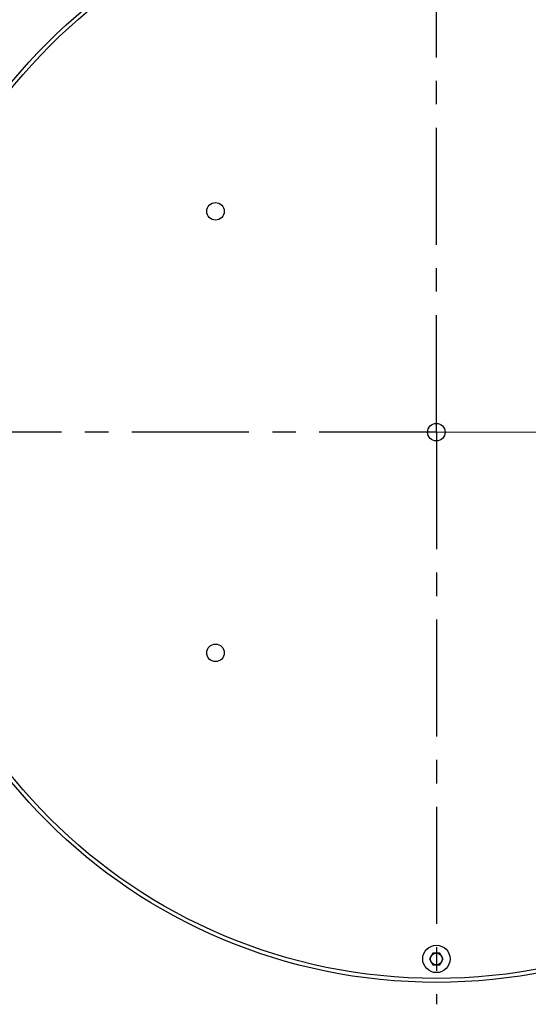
# Model space of a CAD drawing. Header units: millimetres. Extents: x 4086 to 10416, y 123 to 1549.
# Tile 46 of 99: x 6984 to 7016, y 1085 to 1148. Entities that reach past the tile are written whole.
import ezdxf

# ---------------------------------------------------------------- set-up
doc = ezdxf.new("R2010")
doc.units = ezdxf.units.MM
doc.linetypes.add('CENTER', pattern=[0.6, 0.375, -0.075, 0.075, -0.075])
doc.layers.add('中心线', color=7, linetype='Continuous')
doc.layers.add('外形图', color=7, linetype='Continuous')

msp = doc.modelspace()

# ---------------------------------------------------------------- linework, layer by layer
at = {"layer": '中心线', "linetype": 'CENTER', "ltscale": 20}
for q in [(7010.2, 1177.708), (7251.672, 1122.396), (6942.146, 1121.89), (7010.2, 1085.235)]:
    msp.add_line((7010.2, 1121.89), q, dxfattribs=at)
at = {"layer": '中心线'}
msp.add_circle((7010.2, 1121.89), 0.562, dxfattribs=at)
at = {"layer": '外形图', "color": 7, "linetype": 'Continuous'}
for p, q in [((7009.983, 1088.515), (7009.767, 1088.14)), ((7009.767, 1088.14), (7009.983, 1087.765)), ((7010.416, 1088.515), (7009.983, 1088.515)), ((7010.633, 1088.14), (7010.416, 1088.515)), ((7010.416, 1087.765), (7010.633, 1088.14)), ((7009.983, 1087.765), (7010.416, 1087.765))]:
    msp.add_line(p, q, dxfattribs=at)
for centre, radius in [((7010.2, 1121.89), 35.25), ((7010.2, 1121.89), 35), ((6996.057, 1136.033), 0.562), ((6996.057, 1107.748), 0.562), ((7010.2, 1088.14), 0.875), ((7010.2, 1088.14), 0.375)]:
    msp.add_circle(centre, radius, dxfattribs=at)

doc.saveas('drawing.dxf')
